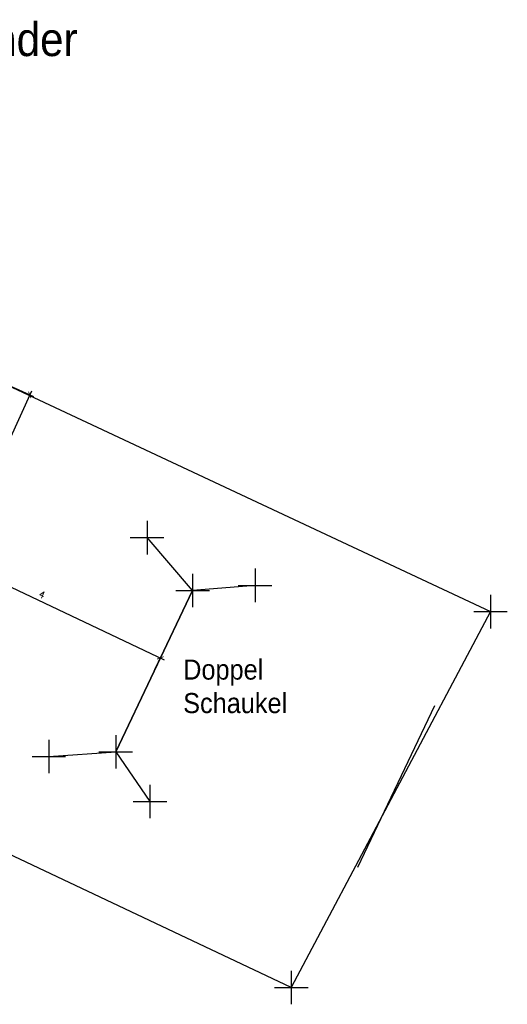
# Model space of a CAD drawing. Header units: metres. Extents: x 412987.3 to 413008.9, y 5791904.7 to 5791921.1.
# Tile 2 of 2: x 413001.6 to 413008.9, y 5791904.7 to 5791919.4. Entities that reach past the tile are written whole.
import ezdxf

# ---------------------------------------------------------------- set-up
doc = ezdxf.new("R2010")
doc.units = ezdxf.units.M
doc.header["$LTSCALE"] = 0.25
for name, color, linetype in [('A Flächenmaße', 7, 'Continuous'), ('BOESCHUNG-FLAECHE', 7, 'Continuous'), ('C-Beschriftung Achse', 7, 'Continuous'), ('C-Beschriftung Allgemein', 7, 'Continuous'), ('Fahrbahnrand', 6, 'Continuous'), ('Gelaende', 9, 'Continuous')]:
    doc.layers.add(name, color=color, linetype=linetype)
doc.styles.add('RAS-Verm_S', font='arial.ttf', dxfattribs={"width": 0.9, "height": 2.5})
doc.styles.add('Romans', font='Romans.shx')
doc.dimstyles.new('AEC Bemassung 1-50', dxfattribs={"dimtxt": 0.1, "dimasz": 0.075, "dimexe": 0.0625, "dimexo": 0, "dimgap": 0.05, "dimtad": 1, "dimdec": 4, "dimrnd": 0.0025, "dimzin": 12, "dimdsep": 46, "dimtxsty": 'Romans', "dimblk": 'ARCHTICK', "dimcen": 0.125, "dimdle": 0.0625, "dimclrt": 161, "dimazin": 0, "dimtfac": 1, "dimtdec": 4, "dimtix": 1, "dimtmove": 2, "dimatfit": 3, "dimfxl": 1, "dimtolj": 1, "dimtzin": 0, "dimarcsym": 0})

# ---------------------------------------------------------------- blocks, each defined once
blk = doc.blocks.new('CROSS')
at = {"color": 0}
for p, q in [((0, 0.5), (0, -0.5)), ((-0.5, 0), (0.5, 0))]:
    blk.add_line(p, q, dxfattribs=at)
blk = doc.blocks.new('_ArchTick')
at = {"color": 0, "linetype": 'ByBlock', "const_width": 0.15}
blk.add_lwpolyline([(-0.5, -0.5), (0.5, 0.5)], dxfattribs=at)
blk = doc.blocks.new('*D451')
at = {"layer": 'C-Beschriftung Achse', "color": 0, "lineweight": -2, "transparency": 16777216}
for p, q in [((413000.966, 5791914.17), (413001.819, 5791913.782)), ((413001.788, 5791913.865), (412999.126, 5791908)), ((412998.355, 5791908.418), (412999.208, 5791908.031))]:
    blk.add_line(p, q, dxfattribs=at)
at = {"layer": 'Defpoints', "color": 0, "transparency": 16777216}
for p in [(413000.966, 5791914.17), (412998.355, 5791908.418), (412999.152, 5791908.057)]:
    blk.add_point(p, dxfattribs=at)
at = {"layer": 'C-Beschriftung Achse', "color": 0, "lineweight": -2, "transparency": 16777216, "xscale": 0.075, "yscale": 0.075, "zscale": 0.075}
for p, rotation in [((413001.762, 5791913.808), 65.58557398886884), ((412999.152, 5791908.057), 245.5855739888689)]:
    blk.add_blockref('_ArchTick', p, dxfattribs=dict(at, rotation=rotation))
at = {"layer": 'C-Beschriftung Achse', "color": 161, "transparency": 16777216, "insert": (413000.366, 5791910.974), "char_height": 0.1, "attachment_point": 5, "rotation": 65.5856, "style": 'Romans'}
blk.add_mtext('\\A1;6.3175', dxfattribs=at)
blk = doc.blocks.new('*D453')
at = {"layer": 'C-Beschriftung Allgemein', "color": 0, "lineweight": -2, "transparency": 16777216}
for p, q in [((413000.013, 5791911.418), (413000.121, 5791911.647)), ((413000.038, 5791911.617), (413003.768, 5791909.856)), ((413003.63, 5791909.711), (413003.738, 5791909.939))]:
    blk.add_line(p, q, dxfattribs=at)
at = {"layer": 'Defpoints', "color": 0, "transparency": 16777216}
for p in [(413000.013, 5791911.418, 73.484), (413003.711, 5791909.883), (413003.63, 5791909.711, 73.497)]:
    blk.add_point(p, dxfattribs=at)
at = {"layer": 'C-Beschriftung Allgemein', "color": 0, "lineweight": -2, "transparency": 16777216, "xscale": 0.075, "yscale": 0.075, "zscale": 0.075}
for p, rotation in [((413000.094, 5791911.59), 154.7251012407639), ((413003.711, 5791909.883), 334.7251012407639)]:
    blk.add_blockref('_ArchTick', p, dxfattribs=dict(at, rotation=rotation))
at = {"layer": 'C-Beschriftung Allgemein', "color": 161, "transparency": 16777216, "insert": (413001.945, 5791910.827), "char_height": 0.1, "attachment_point": 5, "rotation": 334.7251, "style": 'Romans'}
blk.add_mtext('\\A1;4', dxfattribs=at)

msp = doc.modelspace()

# ---------------------------------------------------------------- linework, layer by layer
at = {"layer": 'A Flächenmaße'}
for points, elevation in [([(412993.96689, 5791917.45261), (413008.63439, 5791910.57296)], 73.64266), ([(413003.04456, 5791908.48055), (413004.1909, 5791910.88873)], 73.48367), ([(413006.65624, 5791906.76131), (413007.80258, 5791909.1695)], 73.48367)]:
    msp.add_lwpolyline(points, dxfattribs=dict(at, elevation=elevation))
at = {"layer": 'Fahrbahnrand', "linetype": 'Continuous'}
for points in [[(413005.66339, 5791904.96214, 73.47796), (412997.57148, 5791908.78859, 73.70526), (412990.79131, 5791911.9062, 73.80374), (412990.19429, 5791914.83071, 73.68055)], [(413005.12291, 5791910.96456, 73.52479), (413004.1909, 5791910.88873, 73.51047), (413003.51174, 5791911.67805, 73.53828)], [(413002.04619, 5791908.41177, 73.53328), (413003.04456, 5791908.48055, 73.48367), (413003.55447, 5791907.73977, 73.51313)]]:
    msp.add_polyline3d(points, dxfattribs=at)
at = {"layer": 'Gelaende', "linetype": 'Continuous'}
for points in [[(413004.1909, 5791910.88873, 73.51047), (413003.04456, 5791908.48055, 73.48367)], [(413008.63439, 5791910.57296, 73.64902), (413005.66339, 5791904.96214, 73.47796)]]:
    msp.add_polyline3d(points, dxfattribs=at)

# ---------------------------------------------------------------- block references
at = {"layer": 'Fahrbahnrand', "linetype": 'Continuous', "xscale": 0.5, "yscale": 0.5, "zscale": 0.5}
for p in [(413003.51174, 5791911.67805, 73.53828), (413004.1909, 5791910.88873, 73.51047), (413005.12291, 5791910.96456, 73.52479), (413002.04619, 5791908.41177, 73.53328), (413003.04456, 5791908.48055, 73.48367), (413003.55447, 5791907.73977, 73.51313)]:
    msp.add_blockref('CROSS', p, dxfattribs=at)
at = {"layer": 'Gelaende', "linetype": 'Continuous', "xscale": 0.5, "yscale": 0.5, "zscale": 0.5}
for p in [(413008.63439, 5791910.57296, 73.64902), (413005.66339, 5791904.96214, 73.47796)]:
    msp.add_blockref('CROSS', p, dxfattribs=at)

# ---------------------------------------------------------------- texts
at = {"layer": 'BOESCHUNG-FLAECHE', "width": 1.3294466, "attachment_point": 1, "style": 'RAS-Verm_S'}
for s, insert, char_height in [('überschneidender Fallraum ', (412997.4431, 5791919.36482), 0.5), ('Doppel\\PSchaukel', (413004.05057, 5791909.85835, 73.67343), 0.3)]:
    msp.add_mtext(s, dxfattribs=dict(at, insert=insert, char_height=char_height))

# ---------------------------------------------------------------- dimensions: what is measured, and where the dimension line sits
at = {"layer": 'C-Beschriftung Achse'}
dim = msp.add_aligned_dim(p1=(413000.96587, 5791914.16981), p2=(412998.35501, 5791908.41807), distance=0.87476, dimstyle='AEC Bemassung 1-50', dxfattribs=at)
dim.commit()
dim.dimension.update_dxf_attribs({"geometry": '*D451', "text_midpoint": (413000.36592, 5791910.97371)})
at = {"layer": 'C-Beschriftung Allgemein'}
dim = msp.add_aligned_dim(p1=(413000.01296, 5791911.4184, 73.48367), p2=(413003.63006, 5791909.71054, 73.49736), distance=0.19031, dimstyle='AEC Bemassung 1-50', dxfattribs=at)
dim.commit()
dim.dimension.update_dxf_attribs({"geometry": '*D453', "text_midpoint": (413001.94547, 5791910.82699)})

doc.saveas('drawing.dxf')
